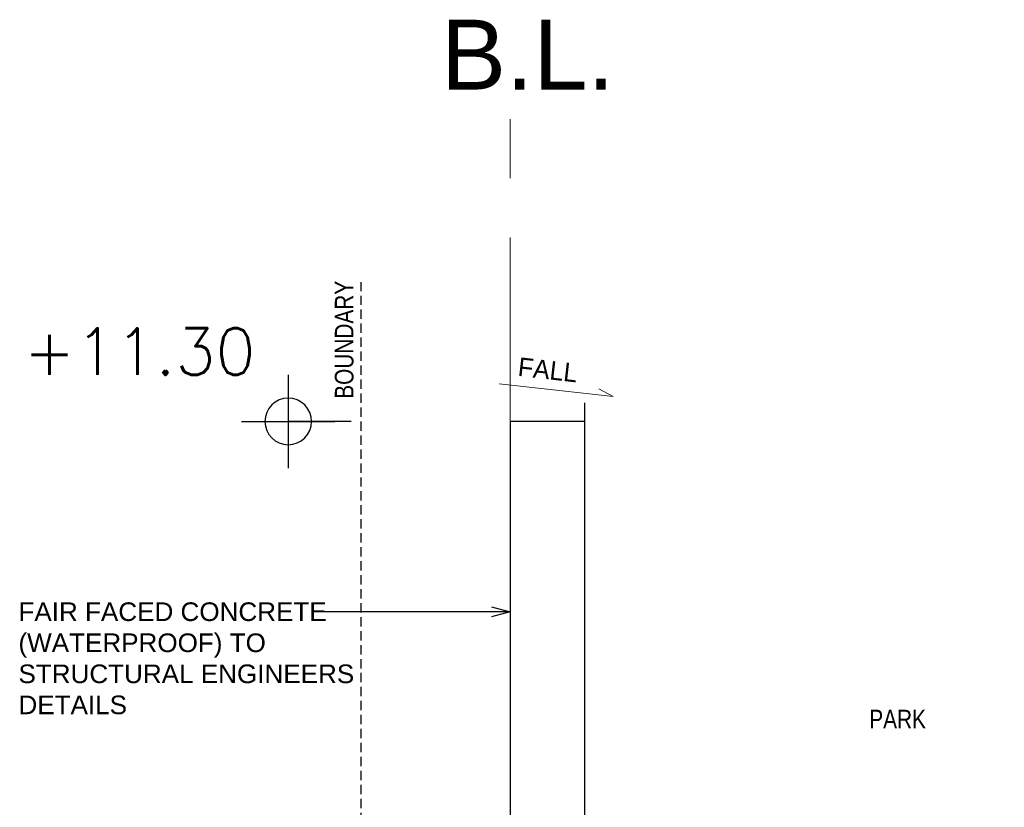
# Model space of a CAD drawing. Header units: millimetres. Extents: x 113048 to 489828, y -130780 to 23393.
# Tile 51 of 98: x 216613 to 221893, y -96732 to -92505. Entities that reach past the tile are written whole.
import ezdxf

# ---------------------------------------------------------------- set-up
doc = ezdxf.new("R2010")
doc.units = ezdxf.units.MM
doc.header["$LTSCALE"] = 100
for name, pattern in [('Center', [40, 10, -5, 20, -5]), ('DASHDOT', [1, 0.5, -0.25, 0, -0.25]), ('Hidden', [9.525, 6.35, -3.175]), ('HIDDENX2', [0.75, 0.5, -0.25]), ('PHANTOM', [63.5, 31.75, -6.35, 6.35, -6.35, 6.35, -6.35])]:
    doc.linetypes.add(name, pattern=pattern)
doc.layers.add('A-ANNO-NPLT', color=5, linetype='Center', lineweight=9)
doc.layers.add('A040_1', color=7, linetype='Continuous', lineweight=20)
for name, color, linetype in [('DLN020__', 6, 'DASHDOT'), ('DLN040__', 7, 'Continuous'), ('LEVEL', 7, 'Continuous'), ('STRU', 5, 'Continuous')]:
    doc.layers.add(name, color=color, linetype=linetype)
doc.styles.add('romans', font='romans.shx')
doc.styles.add('Swis721tBT', font='swissl.ttf')
doc.styles.add('SWISS MD BT', font='swiss.ttf')
doc.dimstyles.new('INTDIM', dxfattribs={"dimtxt": 200, "dimasz": 125, "dimexe": 100, "dimexo": 150, "dimgap": 80, "dimtad": 1, "dimdec": 0, "dimzin": 9, "dimdsep": 46, "dimtxsty": 'Swis721tBT', "dimblk": 'OPEN30', "dimcen": -125, "dimclrd": 256, "dimclre": 256, "dimclrt": 2, "dimaunit": 1, "dimadec": 1, "dimazin": 0, "dimtfac": 0.444444, "dimtdec": 0, "dimtix": 1, "dimtmove": 2, "dimatfit": 3, "dimldrblk": 'OPEN30', "dimfxl": 0, "dimtolj": 1, "dimlwd": -1, "dimlwe": -1, "dimarcsym": 0})

# ---------------------------------------------------------------- blocks, each defined once
blk = doc.blocks.new('ELEX')
at = {"layer": 'LEVEL'}
for p, q in [((0, 0.5), (0, -0.5)), ((0.5, 0), (-0.5, 0))]:
    blk.add_line(p, q, dxfattribs=at)
blk.add_circle((0, 0), 0.25, dxfattribs=at)
at = {"layer": 'LEVEL', "style": 'romans'}
blk.add_attdef('ELEX', (0.257, 0.354), '', height=0.5, dxfattribs=at)
blk = doc.blocks.new('_Open30')
at = {"color": 0, "linetype": 'ByBlock', "lineweight": -2}
for p, q in [((-1, 0.268), (0, 0)), ((0, 0), (-1, -0.268)), ((0, 0), (-1, 0))]:
    blk.add_line(p, q, dxfattribs=at)

msp = doc.modelspace()

# ---------------------------------------------------------------- linework, layer by layer
at = {"layer": 'A-ANNO-NPLT', "color": 3, "linetype": 'PHANTOM', "ltscale": 0.5}
msp.add_line((219243.5, -101610.8), (219243.5, -92995.5), dxfattribs=at)
at = {"layer": 'A040_1', "color": 7, "elevation": 0}
msp.add_lwpolyline([(219718.9, -94485.1), (219794.9, -94527.7), (219184, -94458.5)], dxfattribs=at)
at = {"layer": 'DLN020__', "linetype": 'HIDDENX2'}
msp.add_line((218443.6, -101610.8, 0.1), (218443.6, -93913.9, 0.1), dxfattribs=at)
at = {"layer": 'DLN020__', "linetype": 'Hidden'}
msp.add_line((218390.8, -94660.8), (218053.3, -94660.8), dxfattribs=at)
at = {"layer": 'STRU', "elevation": 0.1}
for points in [[(219642.8, -94560.8), (219642.8, -97660.8), (221893.4, -97660.8)], [(219642.8, -94660.8), (219243.6, -94660.8), (219243.6, -97960.6)]]:
    msp.add_lwpolyline(points, dxfattribs=at)

# ---------------------------------------------------------------- block references
at = {"layer": 'LEVEL'}
ref = msp.add_blockref('ELEX', (218053.3, -94660.8), dxfattribs=dict(at, xscale=-499.9999999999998, yscale=499.9999999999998, zscale=499.9999999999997, rotation=359.9999999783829))
ref.add_attrib('ELEX', '+11.30', (216634, -94410.8), dxfattribs={"height": 250, "rotation": 360, "style": 'romans'})

# ---------------------------------------------------------------- texts
at = {"layer": 'A040_1', "color": 7, "insert": (219292.4, -94316.2, 0), "char_height": 100, "width": 1127.32, "attachment_point": 1, "rotation": 353.5306}
msp.add_mtext('FALL', dxfattribs=at)
at = {"layer": 'DLN040__', "style": 'SWISS MD BT', "width": 0.8}
for s, rotation, p in [('BOUNDARY', 90, (218403.1, -94539.2)), ('PARK', 360, (221169.2, -96308.1))]:
    msp.add_text(s, height=100, rotation=rotation, dxfattribs=at).set_placement(p)
at = {"layer": 'DLN040__', "color": 3, "insert": (218871.9, -92504.6, 0), "char_height": 375, "attachment_point": 1, "style": 'SWISS MD BT'}
msp.add_mtext('B.L.', dxfattribs=at)
at = {"layer": 'DLN040__', "insert": (216606.5, -95631.8, 1501.6), "char_height": 100, "width": 1953.373, "attachment_point": 1, "rotation": 360, "style": 'SWISS MD BT'}
msp.add_mtext('FAIR FACED CONCRETE  (WATERPROOF) TO  STRUCTURAL ENGINEERS DETAILS', dxfattribs=at)

# ---------------------------------------------------------------- leaders
at = {"layer": 'DLN040__'}
msp.add_leader([(219243.6, -95681.8, 0), (218213.2, -95681.8, 0)], dimstyle='INTDIM', override={"dimtxt": 350, "dimasz": 100, "dimgap": 100, "dimclrd": 1, "dimarcsym": 2}, dxfattribs=at)

doc.saveas('drawing.dxf')
